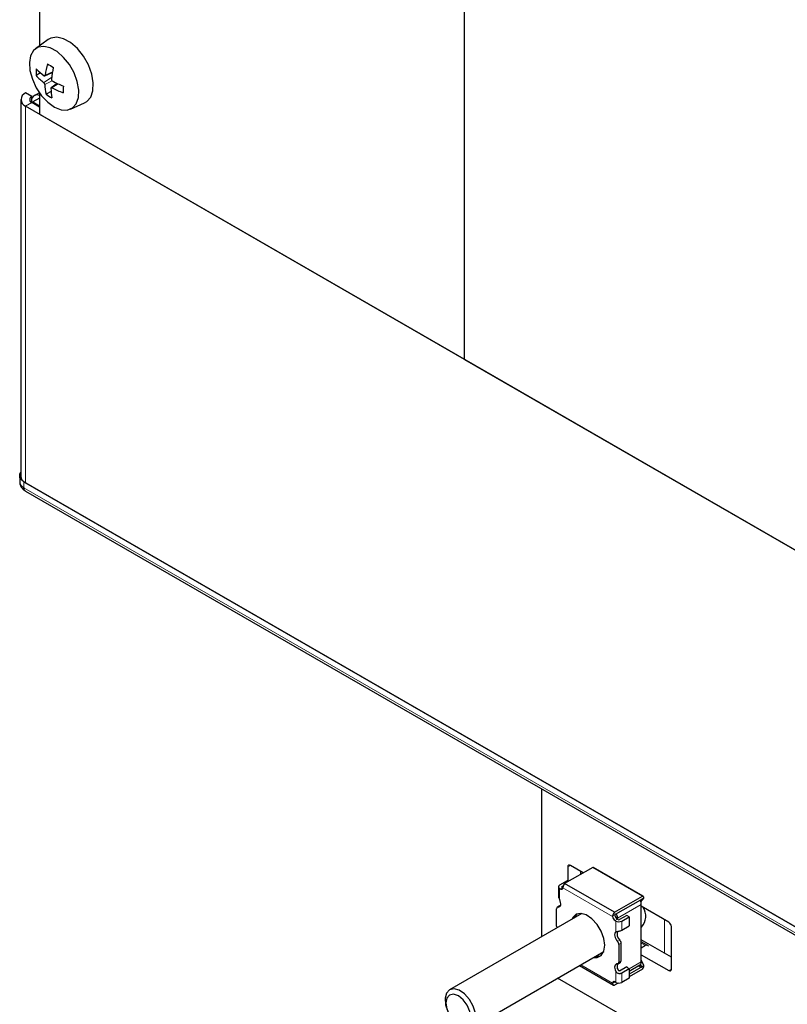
# Paper-space layout 'Blatt4' of a CAD drawing. Header units: millimetres. Extents: x 5 to 418, y 2 to 292.
# Tile 60 of 78: x 240 to 282, y 99 to 153. Entities that reach past the tile are written whole.
import ezdxf

# ---------------------------------------------------------------- set-up
doc = ezdxf.new("R2010")
doc.units = ezdxf.units.MM

psp = doc.layouts.new('Blatt4')

# ---------------------------------------------------------------- linework, layer by layer
at = {"color": 7, "linetype": 'Continuous', "lineweight": 18}
for p, q in [((264.048, 214.681), (264.048, 134.66)), ((264.068, 214.67), (264.068, 134.649)), ((241.57, 150.364), (241.174, 150.174)), ((241.521, 150.052), (241.1, 149.768)), ((241.558, 149.867), (241.152, 149.672)), ((241.874, 149.705), (241.546, 149.484)), ((240.441, 148.681), (240.101, 148.485)), ((240.101, 148.485), (240.101, 127.908)), ((240.016, 127.63), (240.016, 127.957)), ((240.016, 127.63), (288.1, 99.872)), ((269.715, 106.92), (269.856, 107.002)), ((269.269, 105.135), (269.269, 105.734)), ((269.306, 105.713), (269.434, 105.786)), ((269.397, 105.848), (269.397, 105.807)), ((269.446, 105.78), (272.162, 104.212)), ((273.714, 105.114), (273.699, 105.123)), ((269.182, 104.722), (269.31, 104.795)), ((272.434, 104.117), (273.728, 104.864)), ((272.162, 104.226), (272.291, 104.301)), ((272.429, 104.057), (272.302, 103.983)), ((272.338, 103.962), (272.338, 103.363)), ((272.664, 103.461), (272.664, 103.962)), ((274.988, 104.039), (274.988, 102.21)), ((272.553, 102.923), (272.426, 102.85)), ((273.728, 102.753), (273.968, 102.615)), ((272.628, 102.745), (272.501, 102.672)), ((272.628, 101.787), (272.501, 101.714)), ((273.728, 101.729), (273.066, 101.346)), ((272.162, 100.565), (270.425, 101.568)), ((272.338, 101.21), (272.338, 100.611)), ((273.561, 101.51), (273.7, 101.43)), ((273.624, 101.547), (273.714, 101.495)), ((275.23, 101.254), (275.372, 101.335)), ((272.291, 100.626), (272.162, 100.552)), ((272.29, 100.639), (272.321, 100.621)), ((272.664, 100.611), (272.664, 101.113))]:
    psp.add_line(p, q, dxfattribs=at)
at = {"color": 7, "linetype": 'Continuous', "lineweight": 25}
for p, q in [((240.865, 185.95), (240.865, 151.78)), ((241.332, 152.121), (240.649, 151.622)), ((240.923, 150.299), (240.673, 150.157)), ((241.154, 150.139), (241.562, 150.32)), ((241.828, 149.727), (241.5, 149.487)), ((240.441, 149.007), (240.101, 149.203)), ((240.856, 149.218), (240.566, 149.051)), ((240.865, 149.205), (240.865, 148.044)), ((241.496, 149.292), (241.223, 149.137)), ((239.844, 148.844), (239.844, 128.267)), ((288.015, 120.825), (240.101, 148.485)), ((240.441, 148.681), (240.441, 149.007)), ((240.865, 148.436), (240.441, 148.681)), ((240.865, 148.925), (240.497, 148.713)), ((240.497, 148.713), (240.865, 148.501)), ((240.497, 148.648), (240.497, 148.713)), ((242.554, 148.321), (243.328, 148.664)), ((240.865, 148.044), (264.048, 134.66)), ((264.068, 134.649), (264.048, 134.66)), ((264.068, 134.649), (287.251, 121.266)), ((239.782, 128.283), (239.782, 127.957)), ((288.1, 100.199), (240.016, 127.957)), ((240.101, 127.908), (288.015, 100.248)), ((240.099, 127.447), (288.183, 99.689)), ((268.301, 103.113), (268.301, 111.167)), ((271.08, 106.892), (269.543, 106.004)), ((269.715, 106.92), (269.715, 106.13)), ((270.563, 106.593), (269.856, 107.002)), ((270.422, 106.512), (270.422, 106.675)), ((273.795, 105.324), (271.08, 106.892)), ((273.831, 105.314), (271.116, 106.881)), ((269.673, 106.154), (269.269, 105.922)), ((272.258, 104.437), (269.543, 106.004)), ((269.738, 106.117), (269.673, 106.154)), ((269.202, 105.828), (269.202, 105.313)), ((269.269, 105.734), (269.306, 105.713)), ((269.397, 105.848), (269.47, 105.891)), ((269.434, 105.786), (269.397, 105.807)), ((269.434, 105.786), (269.446, 105.78)), ((269.447, 105.794), (269.446, 105.78)), ((272.258, 104.437), (273.795, 105.324)), ((272.321, 104.341), (273.7, 105.123)), ((273.714, 105.114), (273.678, 105.068)), ((273.702, 105.009), (273.859, 105.21)), ((273.715, 105.127), (273.714, 105.114)), ((273.859, 105.21), (273.715, 105.127)), ((273.859, 105.21), (273.859, 105.287)), ((270.479, 104.37), (263.256, 100.201)), ((269.107, 103.673), (269.107, 104.631)), ((269.271, 104.787), (269.144, 104.714)), ((273.728, 101.729), (273.728, 104.864)), ((275.23, 103.899), (273.728, 104.766)), ((272.162, 104.212), (272.162, 104.226)), ((272.289, 104.285), (272.291, 104.301)), ((272.302, 103.983), (272.338, 103.962)), ((272.466, 104.036), (272.429, 104.057)), ((272.434, 104.054), (272.434, 104.117)), ((272.939, 104.268), (272.536, 104.036)), ((272.664, 103.962), (273.067, 104.195)), ((273.067, 104.195), (272.939, 104.268)), ((273.067, 104.195), (273.067, 103.693)), ((272.434, 103.116), (272.434, 103.397)), ((272.664, 103.461), (273.067, 103.693)), ((273.728, 103.616), (273.747, 103.627)), ((275.372, 101.335), (275.372, 103.654)), ((275.372, 101.988), (273.728, 102.937)), ((274.081, 102.626), (273.728, 102.83)), ((264.455, 98.122), (271.679, 102.292)), ((272.501, 102.672), (272.501, 101.714)), ((272.628, 101.787), (272.628, 102.745)), ((273.968, 102.615), (273.728, 102.477)), ((272.464, 101.631), (272.591, 101.705)), ((273.728, 102.121), (275.23, 101.254)), ((273.859, 101.527), (273.728, 101.845)), ((270.359, 101.53), (272.208, 100.462)), ((272.434, 101.352), (272.434, 101.623)), ((272.536, 101.246), (272.939, 101.478)), ((273.067, 101.345), (272.664, 101.113)), ((273.067, 101.225), (273.654, 101.564)), ((273.7, 101.43), (273.067, 101.059)), ((273.067, 101.345), (273.067, 100.844)), ((273.795, 101.339), (273.067, 100.919)), ((273.678, 101.583), (273.714, 101.495)), ((273.714, 101.495), (273.715, 101.444)), ((273.715, 101.444), (273.859, 101.527)), ((273.859, 101.45), (273.859, 101.527)), ((280.903, 94.06), (269.161, 100.838)), ((272.291, 100.626), (272.289, 100.639)), ((272.338, 100.611), (272.302, 100.632)), ((272.321, 100.621), (272.321, 100.621)), ((273.067, 100.844), (272.664, 100.611)), ((272.162, 100.552), (272.162, 100.565)), ((272.468, 100.574), (272.258, 100.452))]:
    psp.add_line(p, q, dxfattribs=at)
at = {"color": 7, "linetype": 'Continuous', "lineweight": 25, "flags": 128}
for points in [[(243.328, 148.664), (243.443, 148.729), (243.659, 148.971), (243.782, 149.322), (243.801, 149.755), (243.716, 150.238), (243.533, 150.735), (243.265, 151.209), (242.933, 151.626), (242.56, 151.953), (242.175, 152.167), (241.806, 152.253), (241.48, 152.203), (241.332, 152.121)], [(240.312, 150.863), (240.344, 150.422), (240.473, 149.949), (240.69, 149.482), (240.98, 149.052), (241.32, 148.694), (241.685, 148.433), (242.048, 148.289), (242.383, 148.271), (242.664, 148.383), (242.87, 148.615), (242.987, 148.95), (243.006, 149.363), (242.925, 149.824), (242.75, 150.299), (242.494, 150.752), (242.176, 151.149), (241.821, 151.462), (241.453, 151.666), (241.101, 151.748), (240.79, 151.7), (240.544, 151.527), (240.381, 151.241), (240.312, 150.863)], [(240.016, 127.957), (239.917, 128.027), (239.843, 128.107), (239.798, 128.193), (239.782, 128.283), (239.798, 128.373), (239.843, 128.46), (239.844, 128.461)], [(269.306, 105.713), (269.332, 105.7), (269.357, 105.694), (269.38, 105.694), (269.401, 105.7), (269.418, 105.713), (269.432, 105.73), (269.441, 105.753), (269.446, 105.78)], [(269.182, 104.722), (269.233, 104.728), (269.276, 104.751), (269.308, 104.79), (269.327, 104.844), (269.333, 104.909), (269.325, 104.982), (269.303, 105.059), (269.269, 105.135)], [(271.737, 102.634), (271.687, 103.013), (271.54, 103.409), (271.314, 103.78), (271.033, 104.085), (270.727, 104.291), (270.429, 104.376), (270.172, 104.33), (269.983, 104.159), (269.929, 104.053)], [(270.211, 104.347), (270.11, 104.233), (270.056, 104.126)], [(272.338, 103.363), (272.304, 103.326), (272.283, 103.274), (272.275, 103.211), (272.28, 103.139), (272.3, 103.063), (272.332, 102.987), (272.374, 102.914), (272.426, 102.85)], [(271.129, 101.974), (271.314, 101.975), (271.54, 102.085), (271.687, 102.313), (271.737, 102.634)], [(271.256, 102.048), (271.442, 102.049), (271.524, 102.071)], [(272.426, 101.623), (272.374, 101.617), (272.332, 101.594), (272.3, 101.554), (272.28, 101.501), (272.275, 101.436), (272.283, 101.363), (272.304, 101.286), (272.338, 101.21)], [(272.302, 100.632), (272.276, 100.644), (272.251, 100.651), (272.228, 100.651), (272.207, 100.644), (272.189, 100.632), (272.176, 100.615), (272.167, 100.592), (272.162, 100.565)], [(272.321, 100.621), (272.316, 100.618), (272.312, 100.617), (272.307, 100.616), (272.303, 100.616), (272.299, 100.618), (272.296, 100.62), (272.293, 100.623), (272.291, 100.626)], [(263.261, 100.203), (263.09, 100.025), (263.011, 99.743), (263.034, 99.39), (263.156, 99.01), (263.363, 98.648), (263.629, 98.348), (263.922, 98.146), (264.208, 98.066), (264.45, 98.119), (264.621, 98.297), (264.7, 98.58), (264.677, 98.933), (264.555, 99.313), (264.348, 99.675), (264.082, 99.975), (263.789, 100.177), (263.504, 100.256), (263.261, 100.203)], [(263.26, 99.919), (263.111, 99.754), (263.058, 99.487), (263.107, 99.16), (263.251, 98.822), (263.469, 98.525), (263.727, 98.314), (263.986, 98.222), (264.206, 98.261), (264.354, 98.427), (264.408, 98.694), (264.359, 99.021), (264.214, 99.359), (263.996, 99.656), (263.739, 99.867), (263.48, 99.959), (263.26, 99.919)]]:
    psp.add_lwpolyline(points, dxfattribs=at)
at = {"color": 7, "linetype": 'Continuous', "lineweight": 25}
for centre, radius, start, end in [((245.441, 149.662), 4.297, 164.6108, 173.1522), ((243.692, 154.214), 4.168, 234.9449, 240.1743), ((244.001, 150.189), 3.328, 174.3166, 180.5446), ((242.813, 152.077), 2.875, 221.8944, 233.414), ((242.995, 152.741), 3.203, 223.9567, 234.0944), ((246.818, 149.391), 5.338, 166.9366, 173.8849), ((243.726, 149.743), 2.575, 181.5811, 193.6024), ((244.118, 154.5), 5.295, 241.1425, 248.3909), ((246.156, 149.218), 4.004, 174.8425, 180.0187), ((240.238, 148.844), 0.384, 110.7837, 249.2163), ((240.738, 148.759), 0.336, 67.8448, 152.4083), ((243.273, 152.008), 3.528, 234.4702, 240.6484), ((244.385, 149.499), 2.897, 180.8268, 191.2738), ((243.602, 153.32), 4.352, 241.8055, 250.5403), ((240.503, 148.844), 0.175, 110.7838, 249.2169), ((240.284, 128.311), 0.443, 185.6948, 245.625), ((269.801, 106.934), 0.0873, 50.7976, 189.2117), ((271.076, 106.811), 0.0804, 60.4151, 87.6552), ((269.803, 105.758), 0.358, 136.5885, 174.3192), ((269.305, 105.828), 0.1, 110.7824, 249.2173), ((269.404, 105.828), 0.0218, 110.7808, 249.2177), ((273.121, 104.807), 0.615, 25.1066, 28.5576), ((273.236, 104.852), 0.493, 1.4863, 26.1062), ((273.714, 105.099), 0.0277, 88.4539, 121.7412), ((273.792, 105.246), 0.0786, 32.1112, 87.8879), ((269.183, 104.645), 0.0769, 90.195, 190.3003), ((269.304, 104.729), 0.0664, 85.1409, 119.3426), ((272.518, 104.191), 0.358, 136.5885, 174.3192), ((273.079, 104.222), 0.895, 318.2665, 32.7765), ((272.468, 104.242), 0.308, 185.6341, 237.2039), ((272.595, 104.315), 0.308, 185.6341, 237.2039), ((272.359, 104.282), 0.07, 122.5135, 164.3004), ((272.501, 104.276), 0.354, 242.6092, 297.3909), ((271.908, 104.097), 0.527, 2.1977, 30.4388), ((272.501, 104.104), 0.0768, 242.609, 297.3915), ((275.065, 103.64), 0.307, 2.6057, 57.3948), ((269.344, 103.678), 0.237, 181.211, 202.1947), ((272.836, 103.248), 0.43, 158.7378, 228.9277), ((272.221, 102.658), 0.28, 2.8157, 43.1669), ((272.349, 102.732), 0.28, 2.8157, 43.1669), ((274.03, 102.541), 0.0966, 27.7506, 129.7689), ((272.425, 101.7), 0.0769, 270.2054, 10.2959), ((272.539, 101.778), 0.0896, 305.3438, 5.9712), ((273.527, 101.716), 0.202, 318.5336, 3.6336), ((272.804, 101.497), 0.4, 161.606, 212.209), ((273.375, 101.768), 0.524, 213.6365, 233.8747), ((273.592, 101.67), 0.123, 300.0927, 314.4678), ((273.669, 101.48), 0.0586, 301.448, 321.5569), ((273.499, 101.584), 0.384, 320.4488, 339.5523), ((275.286, 101.321), 0.0873, 230.7961, 9.2132), ((272.501, 100.925), 0.354, 242.6092, 297.3909), ((272.254, 100.544), 0.0919, 175.1507, 272.8704)]:
    psp.add_arc(centre, radius, start, end, dxfattribs=at)
at = {"color": 7, "linetype": 'Continuous', "lineweight": 18}
for centre, radius, start, end in [((240.183, 127.997), 0.402, 185.6955, 245.6247), ((240.212, 127.609), 0.197, 173.703, 234.986)]:
    psp.add_arc(centre, radius, start, end, dxfattribs=at)
at = {"color": 7, "linetype": 'Continuous', "lineweight": 25}
for points, knots in [([(241.117, 150.147), (241.123, 150.144), (241.134, 150.137), (241.15, 150.137), (241.164, 150.145), (241.172, 150.158), (241.174, 150.169), (241.174, 150.174)], [0, 0, 0, 0, 0.215478, 0.431626, 0.646965, 0.862017, 1, 1, 1, 1]), ([(241.152, 149.672), (241.151, 149.679), (241.15, 149.693), (241.14, 149.717), (241.127, 149.74), (241.113, 149.758), (241.103, 149.765), (241.1, 149.768)], [0, 0, 0, 0, 0.215473, 0.43163, 0.646967, 0.861994, 1, 1, 1, 1]), ([(241.511, 149.96), (241.511, 149.952), (241.511, 149.937), (241.519, 149.912), (241.532, 149.889), (241.548, 149.873), (241.559, 149.866), (241.563, 149.863)], [0, 0, 0, 0, 0.215475, 0.431642, 0.646979, 0.861995, 1, 1, 1, 1]), ([(241.546, 149.484), (241.539, 149.487), (241.526, 149.493), (241.509, 149.493), (241.496, 149.485), (241.489, 149.472), (241.489, 149.462), (241.488, 149.458)], [0, 0, 0, 0, 0.21548, 0.431643, 0.646987, 0.86201, 1, 1, 1, 1]), ([(239.783, 127.955), (239.791, 127.885), (239.807, 127.749), (239.925, 127.568), (240.039, 127.489), (240.099, 127.447)], [0, 0, 0, 0, 0.336156, 0.649317, 1, 1, 1, 1]), ([(269.205, 105.313), (269.205, 105.302), (269.204, 105.274), (269.226, 105.219), (269.251, 105.17), (269.266, 105.142), (269.269, 105.135)], [0, 0, 0, 0, 0.214306, 0.546157, 0.883061, 1, 1, 1, 1]), ([(272.338, 103.363), (272.353, 103.371), (272.384, 103.389), (272.454, 103.402), (272.529, 103.415), (272.603, 103.431), (272.642, 103.45), (272.664, 103.461)], [0, 0, 0, 0, 0.213696, 0.428868, 0.613372, 0.792202, 1, 1, 1, 1]), ([(272.664, 101.113), (272.644, 101.103), (272.604, 101.085), (272.53, 101.078), (272.457, 101.094), (272.394, 101.132), (272.358, 101.175), (272.342, 101.203), (272.338, 101.21)], [0, 0, 0, 0, 0.19357, 0.387281, 0.57643, 0.755317, 0.936959, 1, 1, 1, 1]), ([(272.536, 101.246), (272.533, 101.244), (272.525, 101.241), (272.512, 101.242), (272.497, 101.248), (272.48, 101.261), (272.471, 101.276), (272.466, 101.284)], [0, 0, 0, 0, 0.150051, 0.29972, 0.458198, 0.694651, 1, 1, 1, 1])]:
    psp.add_open_spline(points, degree=3, knots=knots, dxfattribs=at)

doc.saveas('drawing.dxf')
